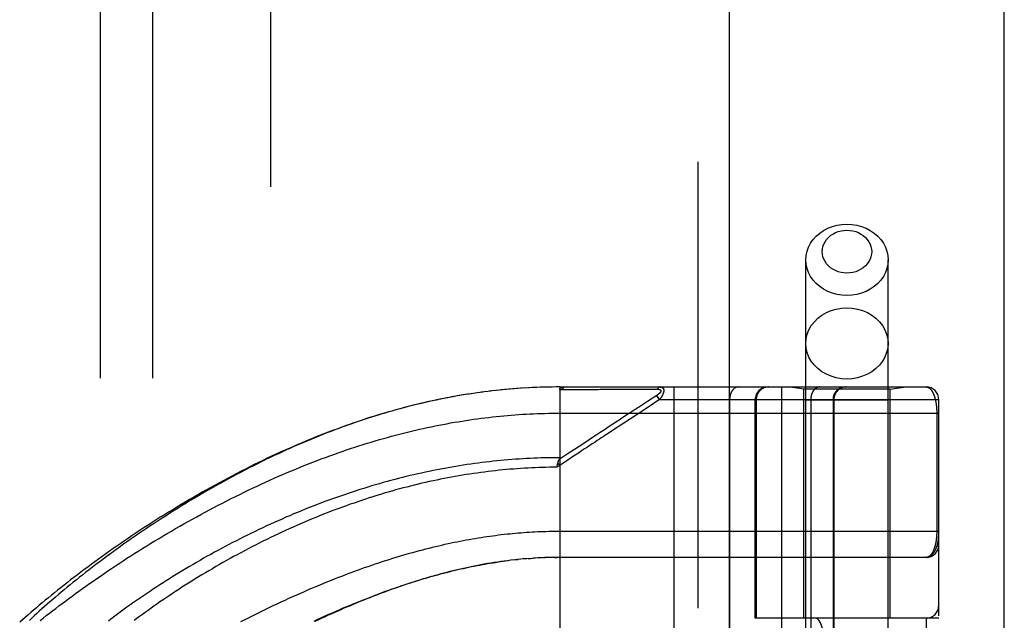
# Model space of a CAD drawing. Header units: inches. Extents: x 0 to 193, y 0 to 125.
# Tile 108 of 256: x 86.51 to 88.86, y 53.59 to 55.02. Entities that reach past the tile are written whole.
import ezdxf

# ---------------------------------------------------------------- set-up
doc = ezdxf.new("R2010")
doc.units = ezdxf.units.IN
doc.header["$LTSCALE"] = 10.635988
doc.header["$MEASUREMENT"] = 0
doc.linetypes.add('HIDDEN', pattern=[0.2, 0.1, -0.1])
doc.layers.get('0').update_dxf_attribs({"linetype": 'CONTINUOUS'})
for name, color, linetype in [('DEFAULT_2', 8, 'HIDDEN'), ('RIGHTHAND_DOOR_ASSEMBLY', 7, 'CONTINUOUS'), ('SUBPANEL', 7, 'CONTINUOUS')]:
    doc.layers.add(name, color=color, linetype=linetype)

msp = doc.modelspace()

# ---------------------------------------------------------------- linework, layer by layer
at = {"color": 3, "linetype": 'Continuous'}
msp.add_line((88.8584, 31.2697), (88.8584, 94.1916), dxfattribs=at)
at = {"layer": 'DEFAULT_2', "color": 8, "linetype": 'HIDDEN'}
msp.add_line((87.1084, 89.7177), (87.1084, 32.6137), dxfattribs=at)
at = {"layer": 'RIGHTHAND_DOOR_ASSEMBLY', "color": 8, "linetype": 'HIDDEN'}
for p, q in [((88.1276, 90.8407), (88.1276, 31.4907)), ((88.3851, 51.2627), (88.3851, 54.445)), ((88.5811, 51.2627), (88.5811, 54.445)), ((87.789, 54.1419), (87.7795, 54.1418)), ((87.7981, 54.1419), (87.7889, 54.1419)), ((87.7981, 54.1419), (88.6719, 54.1419)), ((87.7981, 54.1419), (87.7981, 53.4772)), ((88.0704, 54.1419), (88.0704, 51.4394)), ((88.3269, 54.1419), (88.3269, 51.4394)), ((88.3801, 54.1366), (88.3426, 54.1419)), ((88.5861, 54.1366), (88.6236, 54.1419)), ((87.6061, 54.1286), (87.5917, 54.1265)), ((87.6153, 54.1298), (87.6012, 54.1279)), ((87.6246, 54.131), (87.6107, 54.1292)), ((87.6338, 54.1321), (87.6201, 54.1305)), ((87.643, 54.1332), (87.6296, 54.1316)), ((87.6522, 54.1342), (87.639, 54.1328)), ((87.6614, 54.1351), (87.6485, 54.1338)), ((87.6705, 54.136), (87.6579, 54.1348)), ((87.6797, 54.1368), (87.6673, 54.1357)), ((87.6888, 54.1376), (87.6767, 54.1366)), ((87.698, 54.1383), (87.6861, 54.1374)), ((87.7071, 54.1389), (87.6954, 54.1381)), ((87.7162, 54.1395), (87.7048, 54.1388)), ((87.7253, 54.14), (87.7142, 54.1394)), ((87.7345, 54.1404), (87.7235, 54.1399)), ((87.7436, 54.1408), (87.7329, 54.1404)), ((87.7527, 54.1412), (87.7422, 54.1408)), ((87.7618, 54.1414), (87.7515, 54.1411)), ((87.7709, 54.1416), (87.7609, 54.1414)), ((87.7799, 54.1418), (87.7702, 54.1416)), ((87.8041, 54.1362), (87.8282, 54.1362)), ((87.9968, 54.1363), (88.0005, 54.1363)), ((88.0005, 54.1363), (88.0039, 54.1363)), ((88.0039, 54.1363), (88.0071, 54.1363)), ((88.0071, 54.1363), (88.0118, 54.1363)), ((88.0118, 54.1363), (88.0148, 54.1364)), ((88.0148, 54.1364), (88.031, 54.1364)), ((88.0298, 54.1219), (88.0236, 54.1178)), ((88.0364, 54.1119), (88.0298, 54.1219)), ((88.5861, 54.1366), (88.3801, 54.1366)), ((88.3801, 53.5907), (88.3801, 54.1366)), ((88.5861, 53.5907), (88.5861, 54.1366)), ((88.0075, 54.1073), (87.9861, 54.0932)), ((88.0364, 54.1119), (87.9938, 54.0838)), ((88.0112, 54.1097), (88.0075, 54.1073)), ((88.0211, 54.1162), (88.016, 54.1128)), ((88.0236, 54.1178), (88.0211, 54.1162)), ((88.0364, 54.1119), (88.7019, 54.1119)), ((88.2033, 54.1119), (88.2033, 51.4694)), ((88.2644, 53.5907), (88.2644, 54.1119)), ((88.2667, 54.1119), (88.2667, 53.5907)), ((88.5811, 54.1107), (88.3851, 54.1107)), ((88.3969, 54.1119), (88.3969, 51.4694)), ((88.4499, 54.1119), (88.4499, 51.4694)), ((88.4519, 54.1119), (88.4519, 51.4694)), ((88.7019, 51.4694), (88.7019, 54.1119)), ((87.7981, 54.0794), (88.7019, 54.0794)), ((87.9598, 54.076), (87.9467, 54.0673)), ((88.6973, 54.0802), (88.6973, 53.7982)), ((87.8161, 53.9815), (87.7969, 53.9689)), ((87.7981, 53.9551), (87.7913, 53.9506)), ((87.792, 53.9537), (87.7923, 53.9549)), ((87.7923, 53.9549), (87.7926, 53.9561)), ((87.7981, 53.9551), (87.794, 53.9614)), ((87.7913, 53.9506), (87.792, 53.9537)), ((87.7916, 53.7981), (88.7019, 53.7982)), ((87.6899, 53.7297), (87.6814, 53.7287)), ((87.6933, 53.7301), (87.6993, 53.7307)), ((87.7197, 53.7325), (87.7111, 53.7318)), ((87.7268, 53.733), (87.717, 53.7323)), ((87.7228, 53.7328), (87.7287, 53.7332)), ((87.7268, 53.733), (87.7345, 53.7336)), ((87.7408, 53.734), (87.7338, 53.7335)), ((87.7479, 53.7344), (87.7404, 53.7339)), ((87.755, 53.7347), (87.7462, 53.7343)), ((87.7578, 53.7348), (87.7635, 53.735)), ((87.7766, 53.7354), (87.7693, 53.7352)), ((87.7838, 53.7355), (87.7751, 53.7354)), ((87.7866, 53.7356), (87.7924, 53.7356)), ((88.6719, 53.7357), (87.7981, 53.7357)), ((88.7019, 53.5907), (88.2644, 53.5907)), ((88.3135, 51.9907), (88.3135, 53.5907)), ((88.3594, 51.9907), (88.3594, 53.5907)), ((88.6719, 53.5907), (88.6719, 51.9907))]:
    msp.add_line(p, q, dxfattribs=at)
at = {"layer": 'RIGHTHAND_DOOR_ASSEMBLY', "color": 3, "linetype": 'Continuous'}
msp.add_line((88.2026, 90.8407), (88.2026, 31.4907), dxfattribs=at)
at = {"layer": 'RIGHTHAND_DOOR_ASSEMBLY', "color": 8, "linetype": 'HIDDEN'}
for points in [[(88.3851, 54.445), (88.3858, 54.4552), (88.388, 54.4653), (88.3915, 54.4751), (88.3963, 54.4845), (88.4025, 54.4932), (88.4098, 54.5013), (88.4181, 54.5085), (88.4274, 54.5149), (88.4376, 54.5202), (88.4484, 54.5244), (88.4597, 54.5274), (88.4713, 54.5293), (88.4831, 54.5299)], [(88.4831, 54.5299), (88.4949, 54.5293), (88.5066, 54.5274), (88.5179, 54.5244), (88.5287, 54.5202), (88.5388, 54.5149), (88.5481, 54.5085), (88.5565, 54.5013), (88.5638, 54.4932), (88.5699, 54.4845), (88.5748, 54.4751), (88.5783, 54.4653), (88.5804, 54.4552), (88.5811, 54.445)], [(88.4831, 54.4134), (88.476, 54.4138), (88.469, 54.4149), (88.4622, 54.4167), (88.4557, 54.4193), (88.4496, 54.4225), (88.444, 54.4263), (88.439, 54.4306), (88.4346, 54.4355), (88.4309, 54.4408), (88.428, 54.4464), (88.4258, 54.4523), (88.4245, 54.4584), (88.4241, 54.4645), (88.4246, 54.4707), (88.4258, 54.4767), (88.428, 54.4826), (88.4309, 54.4883), (88.4346, 54.4935), (88.439, 54.4984), (88.444, 54.5028), (88.4496, 54.5066), (88.4557, 54.5098), (88.4622, 54.5123), (88.469, 54.5141), (88.476, 54.5152), (88.4831, 54.5156)], [(88.4831, 54.5156), (88.4903, 54.5152), (88.4972, 54.5141), (88.504, 54.5123), (88.5105, 54.5098), (88.5166, 54.5066), (88.5222, 54.5028), (88.5273, 54.4984), (88.5317, 54.4935), (88.5354, 54.4883), (88.5383, 54.4826), (88.5404, 54.4767), (88.5417, 54.4707), (88.5421, 54.4645), (88.5417, 54.4583), (88.5404, 54.4523), (88.5383, 54.4464), (88.5353, 54.4408), (88.5317, 54.4355), (88.5273, 54.4306), (88.5222, 54.4263), (88.5166, 54.4225), (88.5105, 54.4193), (88.504, 54.4167), (88.4972, 54.4149), (88.4903, 54.4138), (88.4831, 54.4134)], [(88.4831, 54.3601), (88.4713, 54.3608), (88.4597, 54.3626), (88.4484, 54.3657), (88.4376, 54.3699), (88.4274, 54.3752), (88.4181, 54.3815), (88.4098, 54.3887), (88.4025, 54.3968), (88.3963, 54.4056), (88.3915, 54.4149), (88.388, 54.4247), (88.3858, 54.4348), (88.3851, 54.445)], [(88.5811, 54.445), (88.5804, 54.4348), (88.5783, 54.4247), (88.5748, 54.4149), (88.5699, 54.4056), (88.5638, 54.3968), (88.5565, 54.3887), (88.5481, 54.3815), (88.5388, 54.3752), (88.5287, 54.3699), (88.5179, 54.3657), (88.5066, 54.3626), (88.4949, 54.3608), (88.4831, 54.3601)], [(88.3851, 54.2458), (88.386, 54.2568), (88.3885, 54.2677), (88.3926, 54.2782), (88.3982, 54.2882), (88.4054, 54.2974), (88.4138, 54.3058), (88.4235, 54.3131), (88.4341, 54.3193), (88.4456, 54.3242), (88.4578, 54.3277), (88.4703, 54.3299), (88.4831, 54.3306)], [(88.4831, 54.3306), (88.4959, 54.3299), (88.5085, 54.3277), (88.5206, 54.3242), (88.5321, 54.3193), (88.5428, 54.3131), (88.5524, 54.3058), (88.5609, 54.2974), (88.568, 54.2882), (88.5737, 54.2782), (88.5778, 54.2677), (88.5803, 54.2568), (88.5811, 54.2458)], [(88.4831, 54.1609), (88.4703, 54.1616), (88.4578, 54.1638), (88.4456, 54.1674), (88.4341, 54.1723), (88.4235, 54.1784), (88.4138, 54.1857), (88.4054, 54.1941), (88.3982, 54.2033), (88.3926, 54.2133), (88.3885, 54.2238), (88.386, 54.2347), (88.3851, 54.2458)], [(88.5811, 54.2458), (88.5803, 54.2347), (88.5778, 54.2238), (88.5737, 54.2133), (88.568, 54.2033), (88.5609, 54.1941), (88.5524, 54.1857), (88.5428, 54.1784), (88.5321, 54.1723), (88.5206, 54.1674), (88.5085, 54.1638), (88.4959, 54.1616), (88.4831, 54.1609)], [(87.7981, 54.1361), (87.7981, 54.1362), (87.7981, 54.1364), (87.7981, 54.1365), (87.7982, 54.1367), (87.7982, 54.1368), (87.7982, 54.137), (87.7983, 54.1371), (87.7983, 54.1373), (87.7984, 54.1374), (87.7984, 54.1375), (87.7985, 54.1377), (87.7986, 54.1378), (87.7986, 54.1379), (87.7987, 54.1381), (87.7988, 54.1382), (87.7989, 54.1383), (87.799, 54.1385), (87.7991, 54.1386), (87.7992, 54.1387), (87.7993, 54.1388), (87.7995, 54.139), (87.7996, 54.1391), (87.7997, 54.1392), (87.7999, 54.1393), (87.8, 54.1394), (87.8002, 54.1395), (87.8004, 54.1397), (87.8006, 54.1398), (87.8007, 54.1399), (87.8009, 54.14), (87.8012, 54.1401), (87.8014, 54.1402), (87.8016, 54.1403), (87.8018, 54.1404), (87.8021, 54.1405), (87.8024, 54.1406), (87.8026, 54.1407), (87.8029, 54.1408), (87.8032, 54.1409), (87.8035, 54.141), (87.8039, 54.1411), (87.8042, 54.1412), (87.8046, 54.1413), (87.805, 54.1414), (87.8053, 54.1414), (87.8058, 54.1415), (87.8062, 54.1416), (87.8066, 54.1416), (87.8071, 54.1417), (87.8076, 54.1417), (87.8081, 54.1418), (87.8086, 54.1418), (87.8091, 54.1419), (87.8097, 54.1419), (87.8102, 54.1419), (87.8108, 54.1419)], [(87.8108, 54.1419), (87.8106, 54.1419), (87.8104, 54.1419), (87.8102, 54.1419), (87.8099, 54.1418), (87.8097, 54.1418), (87.8095, 54.1417), (87.8093, 54.1416), (87.809, 54.1416), (87.8088, 54.1415), (87.8086, 54.1414), (87.8084, 54.1413), (87.8082, 54.1412), (87.808, 54.141), (87.8077, 54.1409), (87.8075, 54.1407), (87.8073, 54.1406), (87.8071, 54.1404), (87.8069, 54.1402), (87.8067, 54.14), (87.8065, 54.1399), (87.8063, 54.1396), (87.8061, 54.1394), (87.8059, 54.1392), (87.8058, 54.139), (87.8056, 54.1387), (87.8054, 54.1385), (87.8052, 54.1382), (87.8051, 54.138), (87.8049, 54.1377), (87.8047, 54.1374), (87.8046, 54.1371), (87.8044, 54.1368), (87.8043, 54.1365), (87.8041, 54.1362)], [(88.0376, 54.1419), (88.0374, 54.1419), (88.0372, 54.1419), (88.037, 54.1419), (88.0367, 54.1418), (88.0365, 54.1418), (88.0363, 54.1417), (88.0361, 54.1417), (88.0359, 54.1416), (88.0356, 54.1415), (88.0354, 54.1414), (88.0352, 54.1413), (88.035, 54.1412), (88.0348, 54.1411), (88.0346, 54.1409), (88.0344, 54.1408), (88.0342, 54.1406), (88.034, 54.1405), (88.0338, 54.1403), (88.0336, 54.1401), (88.0334, 54.1399), (88.0332, 54.1397), (88.033, 54.1395), (88.0328, 54.1393), (88.0326, 54.1391), (88.0324, 54.1388), (88.0323, 54.1386), (88.0321, 54.1384), (88.0319, 54.1381), (88.0318, 54.1378), (88.0316, 54.1376), (88.0314, 54.1373), (88.0313, 54.137), (88.0311, 54.1367), (88.031, 54.1364)], [(88.0376, 54.1419), (88.0381, 54.1419), (88.0385, 54.1419), (88.0389, 54.1418), (88.0393, 54.1418), (88.0396, 54.1418), (88.04, 54.1417), (88.0403, 54.1416), (88.0407, 54.1415), (88.041, 54.1415), (88.0413, 54.1414), (88.0415, 54.1413), (88.0418, 54.1412), (88.0421, 54.1411), (88.0423, 54.1409), (88.0425, 54.1408), (88.0428, 54.1407), (88.043, 54.1406), (88.0432, 54.1404), (88.0434, 54.1403), (88.0436, 54.1402), (88.0438, 54.14), (88.0439, 54.1399), (88.0441, 54.1397), (88.0443, 54.1395), (88.0444, 54.1394), (88.0446, 54.1392), (88.0447, 54.139), (88.0448, 54.1389), (88.045, 54.1387), (88.0451, 54.1385), (88.0452, 54.1383), (88.0453, 54.1381), (88.0454, 54.1379), (88.0455, 54.1378), (88.0456, 54.1376), (88.0457, 54.1374), (88.0457, 54.1371), (88.0458, 54.1369), (88.0459, 54.1367), (88.046, 54.1365), (88.046, 54.1363), (88.0461, 54.1361), (88.0461, 54.1358), (88.0462, 54.1356), (88.0462, 54.1354), (88.0462, 54.1351), (88.0463, 54.1349), (88.0463, 54.1346), (88.0463, 54.1344), (88.0463, 54.1341), (88.0463, 54.1339), (88.0463, 54.1336), (88.0463, 54.1333), (88.0463, 54.1331), (88.0463, 54.1328), (88.0463, 54.1325), (88.0462, 54.1322), (88.0462, 54.1319), (88.0462, 54.1316), (88.0461, 54.1313), (88.0461, 54.131), (88.046, 54.1307), (88.046, 54.1304), (88.0459, 54.1301), (88.0458, 54.1298), (88.0458, 54.1295), (88.0457, 54.1291), (88.0456, 54.1288), (88.0455, 54.1285), (88.0454, 54.1281), (88.0453, 54.1278), (88.0452, 54.1274), (88.0451, 54.1271), (88.0449, 54.1267), (88.0448, 54.1263), (88.0447, 54.126), (88.0445, 54.1256), (88.0444, 54.1252), (88.0442, 54.1248), (88.044, 54.1244), (88.0438, 54.124), (88.0437, 54.1236), (88.0435, 54.1232), (88.0432, 54.1227), (88.043, 54.1223), (88.0428, 54.1219), (88.0426, 54.1214), (88.0423, 54.1209), (88.0421, 54.1205), (88.0418, 54.12), (88.0415, 54.1195), (88.0412, 54.119), (88.0409, 54.1185), (88.0406, 54.1179), (88.0403, 54.1174), (88.0399, 54.1169), (88.0395, 54.1163), (88.0391, 54.1157), (88.0387, 54.1151), (88.0383, 54.1145), (88.0379, 54.1138), (88.0374, 54.1132), (88.0369, 54.1126), (88.0364, 54.1119)], [(88.2245, 54.1419), (88.2241, 54.1419), (88.2236, 54.1419), (88.2232, 54.1418), (88.2227, 54.1418), (88.2222, 54.1417), (88.2218, 54.1416), (88.2213, 54.1416), (88.2209, 54.1414), (88.2204, 54.1413), (88.22, 54.1412), (88.2195, 54.141), (88.2191, 54.1409), (88.2186, 54.1407), (88.2182, 54.1405), (88.2177, 54.1403), (88.2173, 54.1401), (88.2169, 54.1399), (88.2164, 54.1396), (88.216, 54.1394), (88.2156, 54.1391), (88.2152, 54.1388), (88.2147, 54.1385), (88.2143, 54.1382), (88.2139, 54.1379), (88.2135, 54.1375), (88.2131, 54.1372), (88.2128, 54.1368), (88.2124, 54.1365), (88.212, 54.1361), (88.2116, 54.1357), (88.2113, 54.1353), (88.2109, 54.1349), (88.2106, 54.1345), (88.2102, 54.134), (88.2099, 54.1336), (88.2095, 54.1331), (88.2092, 54.1326), (88.2089, 54.1322), (88.2086, 54.1317), (88.2083, 54.1312), (88.208, 54.1307), (88.2077, 54.1302), (88.2074, 54.1296), (88.2072, 54.1291), (88.2069, 54.1286), (88.2067, 54.128), (88.2064, 54.1275), (88.2062, 54.1269), (88.2059, 54.1263), (88.2057, 54.1258), (88.2055, 54.1252), (88.2053, 54.1246), (88.2051, 54.124), (88.2049, 54.1234), (88.2048, 54.1228), (88.2046, 54.1222), (88.2045, 54.1215), (88.2043, 54.1209), (88.2042, 54.1203), (88.2041, 54.1197), (88.2039, 54.119), (88.2038, 54.1184), (88.2037, 54.1178), (88.2037, 54.1171), (88.2036, 54.1165), (88.2035, 54.1158), (88.2035, 54.1152), (88.2034, 54.1145), (88.2034, 54.1139), (88.2034, 54.1132), (88.2033, 54.1126), (88.2033, 54.1119)], [(88.2964, 54.1419), (88.2957, 54.1419), (88.2951, 54.1419), (88.2944, 54.1418), (88.2938, 54.1418), (88.2931, 54.1417), (88.2925, 54.1416), (88.2919, 54.1416), (88.2912, 54.1414), (88.2906, 54.1413), (88.29, 54.1412), (88.2893, 54.141), (88.2887, 54.1409), (88.2881, 54.1407), (88.2875, 54.1405), (88.2868, 54.1403), (88.2862, 54.1401), (88.2856, 54.1399), (88.285, 54.1396), (88.2844, 54.1394), (88.2838, 54.1391), (88.2832, 54.1388), (88.2827, 54.1385), (88.2821, 54.1382), (88.2815, 54.1379), (88.281, 54.1375), (88.2804, 54.1372), (88.2799, 54.1368), (88.2794, 54.1365), (88.2788, 54.1361), (88.2783, 54.1357), (88.2778, 54.1353), (88.2773, 54.1349), (88.2768, 54.1345), (88.2763, 54.134), (88.2759, 54.1336), (88.2754, 54.1331), (88.2749, 54.1326), (88.2745, 54.1322), (88.2741, 54.1317), (88.2736, 54.1312), (88.2732, 54.1307), (88.2728, 54.1302), (88.2724, 54.1296), (88.2721, 54.1291), (88.2717, 54.1286), (88.2713, 54.128), (88.271, 54.1275), (88.2707, 54.1269), (88.2704, 54.1263), (88.27, 54.1258), (88.2698, 54.1252), (88.2695, 54.1246), (88.2692, 54.124), (88.269, 54.1234), (88.2687, 54.1228), (88.2685, 54.1222), (88.2683, 54.1215), (88.2681, 54.1209), (88.2679, 54.1203), (88.2677, 54.1197), (88.2675, 54.119), (88.2674, 54.1184), (88.2673, 54.1178), (88.2671, 54.1171), (88.267, 54.1165), (88.2669, 54.1158), (88.2669, 54.1152), (88.2668, 54.1145), (88.2668, 54.1139), (88.2667, 54.1132), (88.2667, 54.1126), (88.2667, 54.1119)], [(88.4181, 54.1419), (88.4176, 54.1419), (88.4172, 54.1419), (88.4167, 54.1418), (88.4162, 54.1418), (88.4158, 54.1417), (88.4153, 54.1416), (88.4149, 54.1416), (88.4144, 54.1414), (88.4139, 54.1413), (88.4135, 54.1412), (88.413, 54.141), (88.4126, 54.1409), (88.4121, 54.1407), (88.4117, 54.1405), (88.4113, 54.1403), (88.4108, 54.1401), (88.4104, 54.1399), (88.41, 54.1396), (88.4095, 54.1394), (88.4091, 54.1391), (88.4087, 54.1388), (88.4083, 54.1385), (88.4079, 54.1382), (88.4075, 54.1379), (88.4071, 54.1375), (88.4067, 54.1372), (88.4063, 54.1368), (88.4059, 54.1365), (88.4055, 54.1361), (88.4052, 54.1357), (88.4048, 54.1353), (88.4044, 54.1349), (88.4041, 54.1345), (88.4037, 54.134), (88.4034, 54.1336), (88.4031, 54.1331), (88.4028, 54.1326), (88.4024, 54.1322), (88.4021, 54.1317), (88.4018, 54.1312), (88.4015, 54.1307), (88.4013, 54.1302), (88.401, 54.1296), (88.4007, 54.1291), (88.4004, 54.1286), (88.4002, 54.128), (88.3999, 54.1275), (88.3997, 54.1269), (88.3995, 54.1263), (88.3993, 54.1258), (88.3991, 54.1252), (88.3989, 54.1246), (88.3987, 54.124), (88.3985, 54.1234), (88.3983, 54.1228), (88.3981, 54.1222), (88.398, 54.1215), (88.3978, 54.1209), (88.3977, 54.1203), (88.3976, 54.1197), (88.3975, 54.119), (88.3974, 54.1184), (88.3973, 54.1178), (88.3972, 54.1171), (88.3971, 54.1165), (88.397, 54.1158), (88.397, 54.1152), (88.3969, 54.1145), (88.3969, 54.1139), (88.3969, 54.1132), (88.3969, 54.1126), (88.3969, 54.1119)], [(88.4796, 54.1419), (88.479, 54.1419), (88.4783, 54.1419), (88.4777, 54.1418), (88.477, 54.1418), (88.4764, 54.1417), (88.4757, 54.1416), (88.4751, 54.1416), (88.4745, 54.1414), (88.4738, 54.1413), (88.4732, 54.1412), (88.4726, 54.141), (88.4719, 54.1409), (88.4713, 54.1407), (88.4707, 54.1405), (88.4701, 54.1403), (88.4695, 54.1401), (88.4689, 54.1399), (88.4683, 54.1396), (88.4677, 54.1394), (88.4671, 54.1391), (88.4665, 54.1388), (88.4659, 54.1385), (88.4653, 54.1382), (88.4648, 54.1379), (88.4642, 54.1375), (88.4637, 54.1372), (88.4631, 54.1368), (88.4626, 54.1365), (88.4621, 54.1361), (88.4615, 54.1357), (88.461, 54.1353), (88.4605, 54.1349), (88.46, 54.1345), (88.4596, 54.134), (88.4591, 54.1336), (88.4586, 54.1331), (88.4582, 54.1326), (88.4577, 54.1322), (88.4573, 54.1317), (88.4569, 54.1312), (88.4565, 54.1307), (88.4561, 54.1302), (88.4557, 54.1296), (88.4553, 54.1291), (88.4549, 54.1286), (88.4546, 54.128), (88.4542, 54.1275), (88.4539, 54.1269), (88.4536, 54.1263), (88.4533, 54.1258), (88.453, 54.1252), (88.4527, 54.1246), (88.4524, 54.124), (88.4522, 54.1234), (88.452, 54.1228), (88.4517, 54.1222), (88.4515, 54.1215), (88.4513, 54.1209), (88.4511, 54.1203), (88.4509, 54.1197), (88.4508, 54.119), (88.4506, 54.1184), (88.4505, 54.1178), (88.4504, 54.1171), (88.4503, 54.1165), (88.4502, 54.1158), (88.4501, 54.1152), (88.45, 54.1145), (88.45, 54.1139), (88.45, 54.1132), (88.4499, 54.1126), (88.4499, 54.1119)], [(88.6719, 54.1419), (88.6725, 54.1419), (88.6731, 54.1418), (88.6737, 54.1418), (88.6743, 54.1417), (88.6748, 54.1415), (88.6754, 54.1414), (88.676, 54.1412), (88.6765, 54.141), (88.6771, 54.1407), (88.6776, 54.1405), (88.6781, 54.1402), (88.6787, 54.1399), (88.6792, 54.1396), (88.6797, 54.1392), (88.6802, 54.1388), (88.6807, 54.1385), (88.6811, 54.138), (88.6816, 54.1376), (88.6821, 54.1372), (88.6825, 54.1367), (88.683, 54.1362), (88.6834, 54.1357), (88.6839, 54.1352), (88.6843, 54.1346), (88.6847, 54.1341), (88.6851, 54.1335), (88.6855, 54.1329), (88.6859, 54.1323), (88.6863, 54.1317), (88.6867, 54.1311), (88.687, 54.1304), (88.6874, 54.1298), (88.6878, 54.1291), (88.6881, 54.1285), (88.6884, 54.1278), (88.6888, 54.1271), (88.6891, 54.1264), (88.6894, 54.1256), (88.6897, 54.1249), (88.69, 54.1242), (88.6903, 54.1234), (88.6906, 54.1227), (88.6909, 54.1219), (88.6912, 54.1212), (88.6914, 54.1204), (88.6917, 54.1196), (88.6919, 54.1188), (88.6922, 54.118), (88.6924, 54.1172), (88.6927, 54.1164), (88.6929, 54.1156), (88.6931, 54.1148), (88.6933, 54.114), (88.6935, 54.1131), (88.6937, 54.1123), (88.6939, 54.1115), (88.6941, 54.1106), (88.6943, 54.1098), (88.6945, 54.1089), (88.6946, 54.1081), (88.6948, 54.1072), (88.695, 54.1064), (88.6951, 54.1055), (88.6953, 54.1047), (88.6954, 54.1038), (88.6955, 54.1029), (88.6957, 54.1021), (88.6958, 54.1012), (88.6959, 54.1003), (88.696, 54.0995), (88.6961, 54.0986), (88.6962, 54.0977), (88.6963, 54.0969), (88.6964, 54.096), (88.6965, 54.0952), (88.6966, 54.0943), (88.6967, 54.0935), (88.6967, 54.0927), (88.6968, 54.0918), (88.6969, 54.091), (88.6969, 54.0902), (88.697, 54.0893), (88.697, 54.0885), (88.6971, 54.0877), (88.6971, 54.0868), (88.6971, 54.086), (88.6972, 54.0852), (88.6972, 54.0844), (88.6972, 54.0835), (88.6972, 54.0827), (88.6972, 54.0819), (88.6973, 54.0811), (88.6973, 54.0802)], [(87.5917, 54.1265), (87.5822, 54.1251), (87.5726, 54.1236), (87.5631, 54.122), (87.5535, 54.1204), (87.5439, 54.1186), (87.5343, 54.1169), (87.5247, 54.115), (87.515, 54.1131), (87.5054, 54.1111), (87.4957, 54.109), (87.486, 54.1069), (87.4762, 54.1047), (87.4665, 54.1024), (87.4567, 54.1001), (87.4469, 54.0977), (87.4371, 54.0952), (87.4272, 54.0927), (87.4174, 54.09), (87.4075, 54.0873), (87.3975, 54.0846), (87.3876, 54.0817), (87.3776, 54.0788), (87.3676, 54.0758), (87.3576, 54.0727), (87.3476, 54.0696), (87.3375, 54.0664), (87.3274, 54.0631), (87.3173, 54.0597), (87.3072, 54.0563), (87.297, 54.0527), (87.2868, 54.0491), (87.2767, 54.0455), (87.2664, 54.0417), (87.2562, 54.0379), (87.2459, 54.034), (87.2356, 54.0301), (87.2254, 54.026), (87.215, 54.0219), (87.2047, 54.0177), (87.1944, 54.0134), (87.184, 54.0091), (87.1736, 54.0047), (87.1632, 54.0002), (87.1529, 53.9956), (87.1425, 53.991), (87.132, 53.9863), (87.1216, 53.9815), (87.1112, 53.9767), (87.1008, 53.9718), (87.0904, 53.9668), (87.0799, 53.9618), (87.0695, 53.9567), (87.0591, 53.9515), (87.0487, 53.9463), (87.0383, 53.941), (87.028, 53.9357), (87.0176, 53.9302), (87.0073, 53.9248), (86.9969, 53.9193), (86.9866, 53.9137), (86.9763, 53.9081), (86.9661, 53.9024), (86.9559, 53.8967), (86.9457, 53.8909), (86.9355, 53.8851), (86.9254, 53.8793), (86.9153, 53.8734), (86.9052, 53.8674), (86.8952, 53.8615), (86.8852, 53.8555), (86.8753, 53.8494), (86.8654, 53.8434), (86.8556, 53.8373), (86.8458, 53.8312), (86.8361, 53.825), (86.8265, 53.8189), (86.8169, 53.8127), (86.8073, 53.8065), (86.7978, 53.8003), (86.7884, 53.794), (86.7791, 53.7878), (86.7698, 53.7815), (86.7606, 53.7753), (86.7515, 53.769), (86.7424, 53.7627), (86.7334, 53.7565), (86.7245, 53.7502), (86.7157, 53.7439), (86.707, 53.7377), (86.6983, 53.7314), (86.6897, 53.7252), (86.6812, 53.7189), (86.6728, 53.7127), (86.6645, 53.7065), (86.6562, 53.7003), (86.6481, 53.6941), (86.64, 53.6879), (86.632, 53.6818), (86.6242, 53.6756), (86.6164, 53.6695), (86.6087, 53.6634), (86.601, 53.6574), (86.5935, 53.6513), (86.5861, 53.6453), (86.5788, 53.6393), (86.5715, 53.6333), (86.5644, 53.6274), (86.5573, 53.6215), (86.5503, 53.6156), (86.5435, 53.6098), (86.5367, 53.6039), (86.53, 53.5981), (86.5234, 53.5924), (86.5169, 53.5866), (86.5105, 53.581)], [(87.5968, 54.1273), (87.5876, 54.1259), (87.5783, 54.1245), (87.569, 54.123), (87.5596, 54.1214), (87.5503, 54.1198), (87.5409, 54.1181), (87.5315, 54.1163), (87.5221, 54.1145), (87.5127, 54.1126), (87.5033, 54.1106), (87.4938, 54.1086), (87.4843, 54.1065), (87.4748, 54.1043), (87.4653, 54.1021), (87.4557, 54.0998), (87.4462, 54.0974), (87.4366, 54.095), (87.4269, 54.0924), (87.4173, 54.0899), (87.4076, 54.0872), (87.3979, 54.0845), (87.3882, 54.0817), (87.3785, 54.0788), (87.3687, 54.0759), (87.3589, 54.0729), (87.3491, 54.0698), (87.3393, 54.0666), (87.3296, 54.0634), (87.3199, 54.0602), (87.3102, 54.0569), (87.3005, 54.0535), (87.2908, 54.0501), (87.2812, 54.0466), (87.2716, 54.0431), (87.262, 54.0395), (87.2525, 54.0359), (87.2429, 54.0322), (87.2333, 54.0284), (87.2237, 54.0246), (87.2141, 54.0207), (87.2046, 54.0168), (87.195, 54.0128), (87.1854, 54.0087), (87.1758, 54.0046), (87.1661, 54.0004), (87.1565, 53.9961), (87.1468, 53.9918), (87.1371, 53.9874), (87.1273, 53.9828), (87.1175, 53.9783), (87.1077, 53.9736), (87.0977, 53.9688), (87.0878, 53.9639), (87.0777, 53.959), (87.0677, 53.954), (87.0576, 53.9488), (87.0474, 53.9436), (87.0373, 53.9384), (87.0272, 53.933), (87.0171, 53.9276), (87.0069, 53.9222), (86.9969, 53.9167), (86.9868, 53.9111), (86.9768, 53.9055), (86.9668, 53.8999), (86.9568, 53.8942), (86.9469, 53.8884), (86.937, 53.8827), (86.9271, 53.8768), (86.9173, 53.871), (86.9075, 53.8651), (86.8978, 53.8591), (86.8881, 53.8532), (86.8785, 53.8472), (86.8689, 53.8411), (86.8594, 53.8351), (86.85, 53.829), (86.8406, 53.8229), (86.8312, 53.8168), (86.822, 53.8107), (86.8128, 53.8046), (86.8036, 53.7984), (86.7946, 53.7922), (86.7856, 53.7861), (86.7767, 53.7799), (86.7679, 53.7737), (86.7591, 53.7676), (86.7505, 53.7614), (86.7419, 53.7552), (86.7334, 53.749), (86.7249, 53.7429), (86.7166, 53.7367), (86.7084, 53.7306), (86.7002, 53.7245), (86.6921, 53.7184), (86.6842, 53.7123), (86.6763, 53.7062), (86.6685, 53.7002), (86.6608, 53.6941), (86.6532, 53.6881), (86.6457, 53.6821), (86.6383, 53.6762), (86.631, 53.6703), (86.6238, 53.6644), (86.6167, 53.6585), (86.6097, 53.6527), (86.6028, 53.6469), (86.596, 53.6411), (86.5893, 53.6354), (86.5827, 53.6297), (86.5762, 53.624), (86.5698, 53.6184), (86.5635, 53.6128), (86.5573, 53.6072), (86.5511, 53.6017), (86.5452, 53.5963), (86.5393, 53.5909), (86.5335, 53.5855)], [(87.7981, 54.1361), (87.7991, 54.1361), (87.8001, 54.1362), (87.8011, 54.1362), (87.8021, 54.1362), (87.8031, 54.1362), (87.8041, 54.1362)], [(87.8282, 54.1362), (87.8335, 54.1362), (87.8387, 54.1362), (87.8437, 54.1362), (87.8486, 54.1362), (87.8534, 54.1362), (87.8582, 54.1362), (87.8628, 54.1362), (87.8672, 54.1362), (87.8715, 54.1362), (87.8756, 54.1362), (87.8795, 54.1362), (87.8834, 54.1362), (87.8873, 54.1362), (87.891, 54.1362), (87.8948, 54.1363), (87.8986, 54.1363), (87.9101, 54.1363)], [(87.9101, 54.1363), (87.9138, 54.1363), (87.9175, 54.1363), (87.921, 54.1363), (87.9244, 54.1363), (87.9277, 54.1363), (87.9308, 54.1363), (87.9393, 54.1363)], [(87.9393, 54.1363), (87.942, 54.1363), (87.9446, 54.1363), (87.9472, 54.1363), (87.9498, 54.1363), (87.9524, 54.1363), (87.9575, 54.1363)], [(87.9575, 54.1363), (87.9601, 54.1363), (87.9626, 54.1363), (87.9678, 54.1363)], [(87.9678, 54.1363), (87.9704, 54.1363), (87.973, 54.1363), (87.9756, 54.1363), (87.9905, 54.1363)], [(87.9905, 54.1363), (87.9927, 54.1363), (87.9968, 54.1363)], [(88.031, 54.1364), (88.0314, 54.1364), (88.0319, 54.1364), (88.0323, 54.1364), (88.0327, 54.1364), (88.033, 54.1364), (88.0334, 54.1363), (88.0337, 54.1363), (88.034, 54.1363), (88.0343, 54.1362), (88.0346, 54.1362), (88.0349, 54.1361), (88.0352, 54.1361), (88.0355, 54.136), (88.0357, 54.136), (88.0359, 54.1359), (88.0362, 54.1359), (88.0364, 54.1358), (88.0366, 54.1358), (88.0368, 54.1357), (88.037, 54.1356), (88.0372, 54.1356), (88.0373, 54.1355), (88.0375, 54.1354), (88.0377, 54.1353), (88.0378, 54.1353), (88.038, 54.1352), (88.0381, 54.1351), (88.0382, 54.135), (88.0384, 54.1349), (88.0385, 54.1349), (88.0386, 54.1348), (88.0387, 54.1347), (88.0388, 54.1346), (88.0389, 54.1345), (88.039, 54.1344), (88.0391, 54.1343), (88.0392, 54.1342), (88.0392, 54.1341), (88.0393, 54.134), (88.0394, 54.1339), (88.0394, 54.1338), (88.0395, 54.1337), (88.0395, 54.1336), (88.0396, 54.1335), (88.0396, 54.1334), (88.0396, 54.1333), (88.0397, 54.1331), (88.0397, 54.133), (88.0397, 54.1329), (88.0397, 54.1328), (88.0397, 54.1327), (88.0397, 54.1325), (88.0397, 54.1324), (88.0397, 54.1323), (88.0397, 54.1321), (88.0397, 54.132), (88.0397, 54.1319), (88.0396, 54.1317), (88.0396, 54.1316), (88.0396, 54.1314), (88.0395, 54.1313), (88.0395, 54.1312), (88.0394, 54.131), (88.0393, 54.1309), (88.0393, 54.1307), (88.0392, 54.1305), (88.0391, 54.1304), (88.039, 54.1302), (88.0389, 54.1301), (88.0388, 54.1299), (88.0387, 54.1297), (88.0386, 54.1296), (88.0385, 54.1294), (88.0383, 54.1292), (88.0382, 54.129), (88.0381, 54.1288), (88.0379, 54.1287), (88.0378, 54.1285), (88.0376, 54.1283), (88.0374, 54.1281), (88.0372, 54.1279), (88.0371, 54.1277), (88.0369, 54.1275), (88.0367, 54.1273), (88.0364, 54.1271), (88.0362, 54.1268), (88.036, 54.1266), (88.0357, 54.1264), (88.0355, 54.1262), (88.0352, 54.1259), (88.0349, 54.1257), (88.0346, 54.1254), (88.0343, 54.1252), (88.034, 54.1249), (88.0337, 54.1246), (88.0333, 54.1244), (88.0329, 54.1241), (88.0325, 54.1238), (88.0321, 54.1235), (88.0317, 54.1232), (88.0313, 54.1229), (88.0308, 54.1226), (88.0303, 54.1222), (88.0298, 54.1219)], [(88.016, 54.1128), (88.0145, 54.1118), (88.0112, 54.1097)], [(86.5594, 53.5854), (86.5666, 53.5911), (86.5739, 53.5968), (86.5812, 53.6026), (86.5887, 53.6083), (86.5963, 53.6141), (86.6039, 53.6199), (86.6117, 53.6258), (86.6196, 53.6316), (86.6275, 53.6375), (86.6355, 53.6434), (86.6437, 53.6494), (86.6519, 53.6553), (86.6602, 53.6613), (86.6686, 53.6672), (86.6771, 53.6732), (86.6856, 53.6792), (86.6943, 53.6852), (86.703, 53.6912), (86.7118, 53.6973), (86.7207, 53.7033), (86.7297, 53.7093), (86.7388, 53.7153), (86.7479, 53.7213), (86.7571, 53.7274), (86.7663, 53.7334), (86.7757, 53.7394), (86.7851, 53.7454), (86.7945, 53.7513), (86.8041, 53.7573), (86.8137, 53.7633), (86.8233, 53.7692), (86.833, 53.7751), (86.8428, 53.781), (86.8526, 53.7869), (86.8624, 53.7927), (86.8723, 53.7985), (86.8823, 53.8043), (86.8923, 53.81), (86.9023, 53.8157), (86.9124, 53.8214), (86.9225, 53.827), (86.9326, 53.8326), (86.9428, 53.8382), (86.953, 53.8437), (86.9632, 53.8491), (86.9734, 53.8545), (86.9836, 53.8599), (86.9939, 53.8652), (87.0042, 53.8705), (87.0145, 53.8757), (87.0248, 53.8808), (87.0351, 53.8859), (87.0454, 53.8909), (87.0557, 53.8959), (87.066, 53.9008), (87.0764, 53.9056), (87.0867, 53.9104), (87.097, 53.9151), (87.1073, 53.9198), (87.1176, 53.9243), (87.1278, 53.9289), (87.1381, 53.9333), (87.1484, 53.9377), (87.1586, 53.942), (87.1688, 53.9462), (87.179, 53.9504), (87.1892, 53.9545), (87.1994, 53.9585), (87.2095, 53.9625), (87.2196, 53.9664), (87.2297, 53.9702), (87.2398, 53.974), (87.2498, 53.9777), (87.2599, 53.9813), (87.2699, 53.9848), (87.2798, 53.9883), (87.2898, 53.9917), (87.2997, 53.995), (87.3095, 53.9982), (87.3194, 54.0014), (87.3292, 54.0045), (87.339, 54.0076), (87.3488, 54.0106), (87.3585, 54.0135), (87.3682, 54.0163), (87.3779, 54.0191), (87.3875, 54.0218), (87.3971, 54.0244), (87.4067, 54.027), (87.4163, 54.0295), (87.4258, 54.0319), (87.4353, 54.0343), (87.4448, 54.0366), (87.4542, 54.0388), (87.4636, 54.041), (87.473, 54.0431), (87.4824, 54.0451), (87.4917, 54.0471), (87.501, 54.049), (87.5103, 54.0509), (87.5196, 54.0527), (87.5288, 54.0544), (87.538, 54.0561), (87.5472, 54.0577), (87.5564, 54.0592), (87.5655, 54.0607), (87.5746, 54.0622), (87.5837, 54.0635), (87.5928, 54.0648), (87.6019, 54.0661), (87.6109, 54.0673), (87.62, 54.0684), (87.629, 54.0695), (87.638, 54.0705), (87.647, 54.0715), (87.6559, 54.0724), (87.6649, 54.0733), (87.6738, 54.0741), (87.6827, 54.0748), (87.6917, 54.0755), (87.7006, 54.0761), (87.7095, 54.0767), (87.7184, 54.0772), (87.7272, 54.0777), (87.7361, 54.0781)], [(87.7361, 54.0781), (87.745, 54.0784), (87.7538, 54.0787), (87.7627, 54.079), (87.7716, 54.0792), (87.7804, 54.0793), (87.7893, 54.0794), (87.7981, 54.0794)], [(87.9938, 54.0838), (87.9244, 54.0381), (87.9208, 54.0358), (87.9172, 54.0334), (87.9135, 54.031), (87.9098, 54.0285), (87.9058, 54.026), (87.9017, 54.0233), (87.8974, 54.0204), (87.8927, 54.0173), (87.8877, 54.0141), (87.8824, 54.0106), (87.8768, 54.0068), (87.8707, 54.0029), (87.8643, 53.9987), (87.8575, 53.9942), (87.8504, 53.9895), (87.8428, 53.9845), (87.8348, 53.9793), (87.8263, 53.9737), (87.8174, 53.9678), (87.7981, 53.9551)], [(87.9861, 54.0932), (87.9841, 54.0919), (87.9821, 54.0906), (87.9801, 54.0893), (87.9781, 54.0879), (87.9759, 54.0865), (87.9736, 54.085), (87.9712, 54.0834), (87.9686, 54.0817), (87.9658, 54.0799), (87.9598, 54.076)], [(87.9467, 54.0673), (87.9431, 54.065), (87.9396, 54.0626), (87.9359, 54.0602), (87.9322, 54.0578), (87.9285, 54.0554), (87.9249, 54.053), (87.9212, 54.0506), (87.9176, 54.0482), (87.9139, 54.0458), (87.9103, 54.0434), (87.9065, 54.0409), (87.9027, 54.0384), (87.8986, 54.0357), (87.8944, 54.033), (87.8899, 54.03), (87.8851, 54.0268)], [(87.8851, 54.0268), (87.8744, 54.0198), (87.8686, 54.016), (87.8556, 54.0075)], [(87.8556, 54.0075), (87.8333, 53.9928), (87.8161, 53.9815)], [(87.7981, 53.9732), (87.7893, 53.9732), (87.7806, 53.9731), (87.7718, 53.973), (87.763, 53.9728), (87.7542, 53.9726), (87.7454, 53.9723), (87.7366, 53.972), (87.7278, 53.9716), (87.719, 53.9711), (87.7102, 53.9706), (87.7013, 53.9701), (87.6925, 53.9695), (87.6837, 53.9688), (87.6748, 53.9681), (87.666, 53.9674), (87.6571, 53.9665), (87.6483, 53.9657), (87.6394, 53.9648), (87.6305, 53.9638), (87.6216, 53.9628), (87.6127, 53.9617), (87.6038, 53.9605), (87.5949, 53.9593), (87.586, 53.9581), (87.577, 53.9568), (87.5681, 53.9554), (87.5591, 53.954), (87.5502, 53.9526), (87.5412, 53.951), (87.5322, 53.9495), (87.5232, 53.9478), (87.5142, 53.9461), (87.5051, 53.9444), (87.4961, 53.9426), (87.487, 53.9407), (87.478, 53.9388), (87.4689, 53.9368), (87.4598, 53.9348), (87.4507, 53.9327), (87.4415, 53.9306), (87.4324, 53.9284), (87.4233, 53.9261), (87.4141, 53.9238), (87.4049, 53.9214), (87.3957, 53.919), (87.3865, 53.9165), (87.3773, 53.9139), (87.3681, 53.9113), (87.3589, 53.9086), (87.3496, 53.9059), (87.3404, 53.9031), (87.3311, 53.9002), (87.3219, 53.8973), (87.3126, 53.8944), (87.3033, 53.8913), (87.294, 53.8882), (87.2847, 53.8851), (87.2754, 53.8819), (87.2661, 53.8786), (87.2568, 53.8753), (87.2475, 53.8719), (87.2382, 53.8685), (87.2288, 53.865), (87.2195, 53.8615), (87.2102, 53.8579), (87.2009, 53.8542), (87.1916, 53.8505), (87.1823, 53.8467), (87.173, 53.8429), (87.1638, 53.8391), (87.1545, 53.8351), (87.1453, 53.8312), (87.1361, 53.8271), (87.1268, 53.8231), (87.1177, 53.819), (87.1085, 53.8148), (87.0993, 53.8106), (87.0902, 53.8064), (87.0811, 53.8021), (87.0721, 53.7977), (87.063, 53.7934), (87.054, 53.7889), (87.045, 53.7845), (87.0361, 53.78), (87.0272, 53.7755), (87.0183, 53.7709), (87.0095, 53.7663), (87.0008, 53.7617), (86.992, 53.7571), (86.9833, 53.7524), (86.9747, 53.7477), (86.9661, 53.7429), (86.9576, 53.7382), (86.9491, 53.7334), (86.9407, 53.7286), (86.9323, 53.7238), (86.924, 53.719), (86.9158, 53.7142), (86.9076, 53.7093), (86.8995, 53.7044), (86.8915, 53.6996), (86.8835, 53.6947), (86.8756, 53.6898), (86.8678, 53.6849), (86.86, 53.68), (86.8523, 53.6751), (86.8447, 53.6702), (86.8372, 53.6653), (86.8297, 53.6604), (86.8223, 53.6555), (86.8151, 53.6506), (86.8078, 53.6458), (86.8007, 53.6409), (86.7937, 53.636), (86.7867, 53.6312), (86.7798, 53.6264), (86.773, 53.6216), (86.7663, 53.6167), (86.7597, 53.612), (86.7532, 53.6072), (86.7467, 53.6024), (86.7404, 53.5977), (86.7341, 53.593), (86.728, 53.5883), (86.7219, 53.5837)], [(87.7926, 53.9561), (87.7929, 53.9573), (87.793, 53.9579), (87.7932, 53.9585), (87.7934, 53.9591), (87.7935, 53.9597), (87.7937, 53.9602), (87.7938, 53.9608), (87.794, 53.9614)], [(87.794, 53.9614), (87.7942, 53.962), (87.7944, 53.9625), (87.7946, 53.9631), (87.7947, 53.9637), (87.7949, 53.9642), (87.7951, 53.9648), (87.7953, 53.9653), (87.7955, 53.9659), (87.7958, 53.9664), (87.796, 53.9669), (87.7962, 53.9674), (87.7964, 53.9679), (87.7967, 53.9684)], [(87.7981, 53.9732), (87.7981, 53.973), (87.7981, 53.9728), (87.7981, 53.9726), (87.7981, 53.9724), (87.798, 53.9722), (87.798, 53.972), (87.798, 53.9718), (87.7979, 53.9715), (87.7979, 53.9713), (87.7978, 53.9711), (87.7977, 53.9709), (87.7977, 53.9707), (87.7976, 53.9705), (87.7975, 53.9702), (87.7974, 53.97), (87.7973, 53.9698), (87.7972, 53.9696), (87.7971, 53.9693), (87.797, 53.9691), (87.7967, 53.9684)], [(87.7913, 53.9506), (87.7827, 53.9505), (87.7741, 53.9504), (87.7655, 53.9502), (87.757, 53.95), (87.7484, 53.9497), (87.7398, 53.9494), (87.7312, 53.949), (87.7226, 53.9486), (87.7139, 53.9481), (87.7053, 53.9475), (87.6967, 53.9469), (87.6881, 53.9463), (87.6795, 53.9456), (87.6708, 53.9448), (87.6622, 53.944), (87.6535, 53.9432), (87.6449, 53.9422), (87.6362, 53.9413), (87.6275, 53.9402), (87.6188, 53.9391), (87.6101, 53.938), (87.6014, 53.9368), (87.5927, 53.9356), (87.584, 53.9343), (87.5752, 53.9329), (87.5665, 53.9315), (87.5577, 53.93), (87.549, 53.9285), (87.5402, 53.9269), (87.5314, 53.9253), (87.5226, 53.9236), (87.5138, 53.9218), (87.5049, 53.92), (87.4961, 53.9181), (87.4872, 53.9162), (87.4784, 53.9142), (87.4695, 53.9122), (87.4606, 53.9101), (87.4517, 53.9079), (87.4428, 53.9057), (87.4338, 53.9034), (87.4249, 53.9011), (87.416, 53.8987), (87.407, 53.8963), (87.398, 53.8937), (87.389, 53.8912), (87.38, 53.8885), (87.371, 53.8858), (87.362, 53.8831), (87.3529, 53.8803), (87.3439, 53.8774), (87.3349, 53.8745), (87.3258, 53.8715), (87.3167, 53.8684), (87.3077, 53.8653), (87.2986, 53.8622), (87.2895, 53.8589), (87.2804, 53.8557), (87.2713, 53.8523), (87.2622, 53.8489), (87.2531, 53.8455), (87.244, 53.8419), (87.2349, 53.8384), (87.2258, 53.8347), (87.2167, 53.831), (87.2077, 53.8273), (87.1986, 53.8235), (87.1895, 53.8197), (87.1804, 53.8158), (87.1714, 53.8118), (87.1623, 53.8078), (87.1533, 53.8037), (87.1443, 53.7996), (87.1353, 53.7955), (87.1263, 53.7913), (87.1174, 53.787), (87.1084, 53.7827), (87.0995, 53.7784), (87.0906, 53.774), (87.0817, 53.7695), (87.0729, 53.7651), (87.0641, 53.7606), (87.0553, 53.756), (87.0466, 53.7514), (87.0379, 53.7468), (87.0292, 53.7421), (87.0206, 53.7374), (87.012, 53.7327), (87.0035, 53.728), (86.995, 53.7232), (86.9866, 53.7184), (86.9782, 53.7136), (86.9699, 53.7087), (86.9616, 53.7038), (86.9534, 53.6989), (86.9452, 53.694), (86.9371, 53.6891), (86.929, 53.6842), (86.9211, 53.6792), (86.9131, 53.6742), (86.9053, 53.6693), (86.8975, 53.6643), (86.8898, 53.6593), (86.8821, 53.6543), (86.8746, 53.6493), (86.8671, 53.6443), (86.8596, 53.6393), (86.8523, 53.6343), (86.845, 53.6293), (86.8378, 53.6243), (86.8307, 53.6194), (86.8237, 53.6144), (86.8167, 53.6094), (86.8099, 53.6045), (86.8031, 53.5995), (86.7964, 53.5946), (86.7898, 53.5897), (86.7833, 53.5848)], [(87.6454, 53.7882), (87.6522, 53.7891), (87.659, 53.7899), (87.6658, 53.7907), (87.6726, 53.7914), (87.6793, 53.7921), (87.686, 53.7928), (87.6927, 53.7934), (87.6994, 53.794), (87.7061, 53.7945), (87.7127, 53.795), (87.7193, 53.7955), (87.7259, 53.7959), (87.7325, 53.7963), (87.7391, 53.7967), (87.7457, 53.797), (87.7523, 53.7972), (87.7588, 53.7975), (87.7654, 53.7977), (87.772, 53.7979), (87.7785, 53.798), (87.785, 53.7981), (87.7916, 53.7981)], [(88.6973, 53.7982), (88.6973, 53.7973), (88.6973, 53.7965), (88.6972, 53.7957), (88.6972, 53.7949), (88.6972, 53.7941), (88.6972, 53.7932), (88.6972, 53.7924), (88.6971, 53.7916), (88.6971, 53.7907), (88.6971, 53.7899), (88.697, 53.7891), (88.697, 53.7882), (88.6969, 53.7874), (88.6969, 53.7865), (88.6968, 53.7857), (88.6967, 53.7848), (88.6967, 53.7839), (88.6966, 53.7831), (88.6965, 53.7822), (88.6964, 53.7814), (88.6963, 53.7805), (88.6962, 53.7796), (88.6961, 53.7787), (88.696, 53.7778), (88.6959, 53.7769), (88.6957, 53.776), (88.6956, 53.7752), (88.6955, 53.7743), (88.6953, 53.7734), (88.6952, 53.7725), (88.695, 53.7716), (88.6949, 53.7708), (88.6947, 53.7699), (88.6945, 53.769), (88.6944, 53.7681), (88.6942, 53.7673), (88.694, 53.7664), (88.6938, 53.7656), (88.6936, 53.7647), (88.6934, 53.7639), (88.6932, 53.763), (88.6929, 53.7622), (88.6927, 53.7613), (88.6925, 53.7605), (88.6922, 53.7597), (88.692, 53.7589), (88.6917, 53.7581), (88.6915, 53.7573), (88.6912, 53.7565), (88.6909, 53.7557), (88.6906, 53.7549), (88.6903, 53.7541), (88.69, 53.7534), (88.6897, 53.7526), (88.6894, 53.7519), (88.6891, 53.7511), (88.6887, 53.7504), (88.6884, 53.7497), (88.6881, 53.749), (88.6877, 53.7483), (88.6873, 53.7476), (88.687, 53.747), (88.6866, 53.7463), (88.6862, 53.7457), (88.6858, 53.745), (88.6854, 53.7444), (88.685, 53.7438), (88.6845, 53.7433), (88.6841, 53.7427), (88.6837, 53.7421), (88.6832, 53.7416), (88.6828, 53.7411), (88.6823, 53.7406), (88.6818, 53.7401), (88.6813, 53.7397), (88.6809, 53.7393), (88.6804, 53.7388), (88.6798, 53.7385), (88.6793, 53.7381), (88.6788, 53.7377), (88.6783, 53.7374), (88.6777, 53.7371), (88.6772, 53.7369), (88.6766, 53.7366), (88.6761, 53.7364), (88.6755, 53.7362), (88.6749, 53.736), (88.6743, 53.7359), (88.6737, 53.7358), (88.6731, 53.7357), (88.6725, 53.7357), (88.6719, 53.7357)], [(87.0382, 53.5828), (87.0479, 53.5877), (87.0575, 53.5925), (87.0671, 53.5973), (87.0766, 53.6021), (87.0862, 53.6068), (87.0958, 53.6114), (87.1053, 53.616), (87.1148, 53.6206), (87.1243, 53.625), (87.1338, 53.6295), (87.1432, 53.6338), (87.1526, 53.6381), (87.162, 53.6424), (87.1714, 53.6465), (87.1807, 53.6507), (87.19, 53.6547), (87.1992, 53.6587), (87.2084, 53.6627), (87.2176, 53.6666), (87.2268, 53.6704), (87.2359, 53.6741), (87.2449, 53.6778), (87.2539, 53.6814), (87.2629, 53.685), (87.2718, 53.6885), (87.2807, 53.6919), (87.2895, 53.6953), (87.2983, 53.6986), (87.307, 53.7018), (87.3157, 53.705), (87.3244, 53.7081), (87.333, 53.7112), (87.3415, 53.7142), (87.35, 53.7171), (87.3584, 53.72), (87.3668, 53.7228), (87.3752, 53.7255), (87.3835, 53.7282), (87.3917, 53.7309), (87.3999, 53.7334), (87.4081, 53.7359), (87.4162, 53.7384), (87.4242, 53.7408), (87.4322, 53.7431), (87.4402, 53.7454), (87.4481, 53.7476), (87.4559, 53.7498), (87.4637, 53.7519), (87.4715, 53.7539), (87.4792, 53.7559), (87.4868, 53.7579), (87.4945, 53.7598), (87.502, 53.7616), (87.5096, 53.7634), (87.5171, 53.7651), (87.5245, 53.7668), (87.5319, 53.7684), (87.5393, 53.77), (87.5466, 53.7716), (87.5539, 53.773), (87.5611, 53.7745), (87.5683, 53.7759), (87.5755, 53.7772), (87.5826, 53.7785), (87.5897, 53.7798), (87.5968, 53.781), (87.6038, 53.7821), (87.6108, 53.7833), (87.6178, 53.7843), (87.6248, 53.7854), (87.6317, 53.7864), (87.6385, 53.7873), (87.6454, 53.7882)], [(88.6719, 53.7357), (88.6725, 53.7357), (88.6732, 53.7357), (88.6739, 53.7358), (88.6746, 53.7359), (88.6753, 53.736), (88.6759, 53.7361), (88.6766, 53.7363), (88.6773, 53.7365), (88.678, 53.7367), (88.6787, 53.737), (88.6794, 53.7373), (88.6801, 53.7377), (88.6808, 53.738), (88.6815, 53.7384), (88.6822, 53.7389), (88.683, 53.7394), (88.6837, 53.7399), (88.6844, 53.7405), (88.6851, 53.7411), (88.6858, 53.7417), (88.6865, 53.7424), (88.6872, 53.7431), (88.6879, 53.7439), (88.6886, 53.7448), (88.6893, 53.7457), (88.69, 53.7466), (88.6907, 53.7476), (88.6914, 53.7487), (88.6921, 53.7498), (88.6928, 53.751), (88.6935, 53.7523), (88.6942, 53.7537), (88.6949, 53.7551), (88.6955, 53.7566), (88.6962, 53.7583), (88.6968, 53.76), (88.6975, 53.7618), (88.6981, 53.7637), (88.6987, 53.7658), (88.6992, 53.7678), (88.6997, 53.7697), (88.7001, 53.7715), (88.7004, 53.7732), (88.7007, 53.7747), (88.701, 53.7761), (88.7012, 53.7774), (88.7013, 53.7786), (88.7015, 53.7796), (88.7016, 53.7806), (88.7017, 53.7815), (88.7017, 53.7823), (88.7018, 53.783), (88.7018, 53.7838), (88.7018, 53.7844), (88.7019, 53.7851), (88.7019, 53.7857)], [(87.2126, 53.5839), (87.2214, 53.588), (87.2302, 53.592), (87.239, 53.596), (87.2477, 53.5999), (87.2564, 53.6038), (87.265, 53.6076), (87.2736, 53.6113), (87.2821, 53.615), (87.2906, 53.6186), (87.299, 53.6221), (87.3074, 53.6256), (87.3158, 53.629), (87.3241, 53.6323), (87.3323, 53.6356), (87.3405, 53.6388), (87.3487, 53.642), (87.3568, 53.6451), (87.3648, 53.6481), (87.3728, 53.6511), (87.3807, 53.654), (87.3886, 53.6568), (87.3964, 53.6596), (87.4042, 53.6623), (87.4119, 53.665), (87.4195, 53.6676), (87.4271, 53.6701), (87.4347, 53.6726), (87.4422, 53.6751), (87.4496, 53.6774), (87.457, 53.6797), (87.4644, 53.682), (87.4717, 53.6842), (87.4789, 53.6864), (87.4861, 53.6884), (87.4932, 53.6905), (87.5003, 53.6925), (87.5073, 53.6944), (87.5143, 53.6963), (87.5213, 53.6981), (87.5282, 53.6999), (87.535, 53.7016), (87.5418, 53.7033), (87.5486, 53.7049), (87.5553, 53.7065), (87.5619, 53.708), (87.5685, 53.7095), (87.5751, 53.7109), (87.5817, 53.7123), (87.5881, 53.7137), (87.5946, 53.715), (87.601, 53.7162), (87.6074, 53.7174), (87.6137, 53.7186), (87.62, 53.7197), (87.6263, 53.7208), (87.6326, 53.7218), (87.6388, 53.7228), (87.6449, 53.7238), (87.6511, 53.7247)], [(87.682, 53.7288), (87.674, 53.7278), (87.6659, 53.7268), (87.6579, 53.7257), (87.6499, 53.7245), (87.6419, 53.7233), (87.6339, 53.722), (87.626, 53.7207), (87.6181, 53.7193), (87.6103, 53.7179), (87.6026, 53.7165), (87.595, 53.715), (87.5874, 53.7134), (87.5799, 53.7119), (87.5726, 53.7103), (87.5652, 53.7086), (87.558, 53.707), (87.5508, 53.7053), (87.5436, 53.7035), (87.5364, 53.7017), (87.5293, 53.6999), (87.5222, 53.6981), (87.5151, 53.6962), (87.508, 53.6943), (87.501, 53.6923), (87.494, 53.6904), (87.4869, 53.6883), (87.48, 53.6863), (87.473, 53.6842), (87.466, 53.6821), (87.4591, 53.6799), (87.4521, 53.6777), (87.4452, 53.6755), (87.4383, 53.6732), (87.4314, 53.6709), (87.4244, 53.6686), (87.4175, 53.6662), (87.4106, 53.6638), (87.4036, 53.6614), (87.3966, 53.6589), (87.3897, 53.6564), (87.3827, 53.6538), (87.3756, 53.6512), (87.3686, 53.6486), (87.3616, 53.6459), (87.3545, 53.6432), (87.3474, 53.6404), (87.3403, 53.6376), (87.3331, 53.6347), (87.326, 53.6318), (87.3187, 53.6289), (87.3115, 53.6259), (87.3042, 53.6228), (87.2969, 53.6197), (87.2896, 53.6166), (87.2822, 53.6134), (87.2748, 53.6102), (87.2674, 53.6069), (87.2599, 53.6036), (87.2524, 53.6002), (87.2448, 53.5968), (87.2372, 53.5933), (87.2295, 53.5897), (87.2218, 53.5861), (87.214, 53.5824)], [(87.6511, 53.7247), (87.6572, 53.7256), (87.6633, 53.7264), (87.6693, 53.7272), (87.6754, 53.728)], [(87.7125, 53.7319), (87.7052, 53.7312), (87.6977, 53.7305), (87.6874, 53.7294)], [(87.7694, 53.7352), (87.7622, 53.735), (87.752, 53.7346)], [(87.7981, 53.7357), (87.791, 53.7356), (87.7808, 53.7355)]]:
    msp.add_lwpolyline(points, dxfattribs=at)
for centre, start, end in [((88.2944, 54.1119), 90, 180), ((88.4819, 54.1119), 90, 180), ((88.6719, 54.1119), 0, 90), ((88.6719, 53.7657), 270.0001, 360), ((88.6719, 53.6207), 270, 360)]:
    msp.add_arc(centre, 0.03, start, end, dxfattribs=at)
msp.add_ellipse((88.409, 53.3407), major_axis=(0, 0.25), ratio=0.146965, start_param=-1.570796, end_param=0, dxfattribs=at)
at = {"layer": 'SUBPANEL', "color": 8, "linetype": 'HIDDEN'}
for p, q in [((86.7021, 87.1344), (86.7021, 35.1969)), ((86.8271, 87.1344), (86.8271, 35.1969))]:
    msp.add_line(p, q, dxfattribs=at)

doc.saveas('drawing.dxf')
